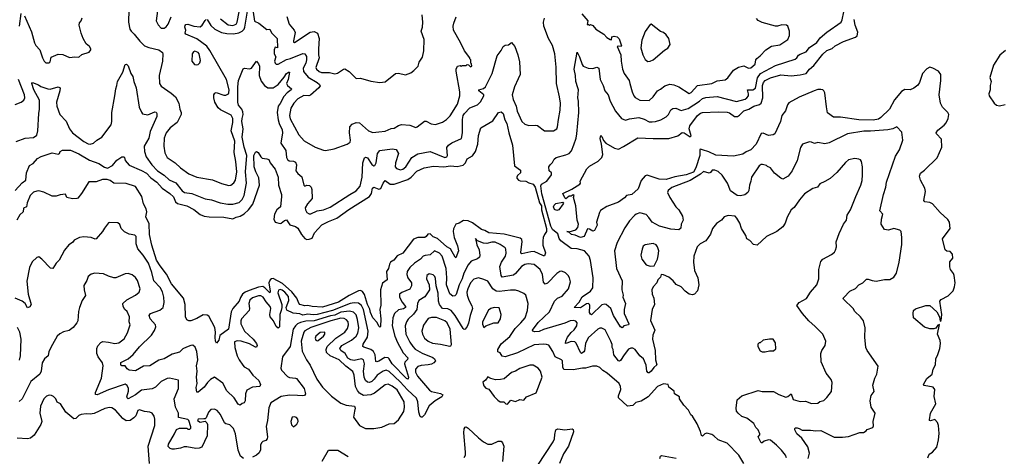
# Model space of a CAD drawing. Extents: x 1493970 to 1595317, y 729910 to 844791.
# Tile 188 of 256: x 1534990 to 1544570, y 806525 to 810778. Entities that reach past the tile are written whole.
import ezdxf

# ---------------------------------------------------------------- set-up
doc = ezdxf.new("R2010")
doc.units = 0

msp = doc.modelspace()

# ---------------------------------------------------------------- linework, layer by layer
at = {"layer": '0CON10XD'}
for points in [[(1534988.1, 810715), (1535005, 810837.5)], [(1535035.5, 810815.5), (1535105, 810660), (1535132.6, 810552.6), (1535147.5, 810525), (1535184.4, 810485), (1535213.1, 810405), (1535227.5, 810375), (1535245, 810356), (1535275, 810356.2), (1535285, 810367.5), (1535296.8, 810413.2), (1535365, 810442.5), (1535408.3, 810438.3), (1535475, 810410), (1535525, 810416.7), (1535565, 810412.5), (1535595, 810437.5), (1535665, 810462.5), (1535682.5, 810485), (1535682.5, 810495), (1535667.5, 810515), (1535635, 810542.5), (1535608.8, 810595), (1535588, 810645), (1535570, 810725), (1535572.3, 810747.7), (1535586.7, 810765), (1535598.8, 810795)], [(1536053, 810873), (1536046.9, 810755), (1536062.5, 810685), (1536074.6, 810664.6), (1536105, 810636.2), (1536157.6, 810567.6), (1536205, 810523.1), (1536245.4, 810505.4), (1536345, 810484.5), (1536379.1, 810459.1), (1536383.6, 810443.6), (1536380, 810375), (1536346.7, 810235), (1536348.6, 810155), (1536365, 810129.2), (1536465, 810061.9), (1536504.6, 810024.6), (1536537.1, 809965), (1536547.5, 809905), (1536560.8, 809875), (1536560, 809855), (1536522.7, 809775), (1536454.3, 809725.7), (1536415.3, 809674.7), (1536394.5, 809624.5), (1536392.5, 809545), (1536401.1, 809481.1), (1536426.1, 809436.1), (1536501.4, 809385), (1536555, 809333.1), (1536635, 809276.9), (1536715, 809243.5), (1536865, 809216.7), (1536955, 809181.1), (1537023.7, 809163.7), (1537045, 809167.1), (1537075, 809190), (1537090.4, 809215), (1537101.3, 809295), (1537093.3, 809395), (1537077.5, 809485), (1537084.3, 809595), (1537048.5, 809695), (1537063.2, 809775), (1537063.8, 809815), (1537047.2, 809847.2), (1536945, 809898.2), (1536920.3, 809920.3), (1536890, 809975), (1536880, 810015), (1536880, 810045), (1536888.3, 810061.7), (1536903, 810067), (1536975, 810042), (1536995, 810042.3), (1537020, 810055), (1537025.9, 810065), (1537026.7, 810095), (1537001.1, 810195), (1536838.6, 810478.6), (1536809.3, 810519.3), (1536715, 810591.8), (1536605.6, 810635), (1536599.5, 810645), (1536606.7, 810675), (1536595.6, 810705), (1536598.9, 810721.1), (1536605, 810730), (1536625, 810733.1), (1536682.9, 810712.9), (1536745, 810708.2), (1536765, 810724.4), (1536795, 810768.9), (1536805, 810777.8)], [(1536330.6, 810865), (1536318.8, 810765), (1536335.9, 810725.9), (1536365, 810696.2), (1536395, 810694.2), (1536415, 810708), (1536435, 810733.8), (1536463.8, 810805)], [(1536815, 810777.8), (1536851, 810721), (1536887.1, 810685), (1536954.3, 810654.3), (1537005, 810642.7), (1537070.8, 810639.2), (1537120.6, 810649.4), (1537155, 810665.3), (1537174.2, 810685), (1537181.7, 810705), (1537205, 810862)], [(1536943.5, 810785), (1537016.9, 810726.9), (1537065, 810719.7), (1537096.2, 810735), (1537105.8, 810755), (1537125.2, 810855)], [(1537260.6, 810850.6), (1537275, 810764.2), (1537316.7, 810745), (1537393, 810683), (1537425, 810683.8), (1537439.5, 810649.5), (1537495, 810594), (1537498.8, 810505), (1537475, 810510), (1537465.9, 810484.1), (1537467.5, 810445), (1537482.8, 810415), (1537470.7, 810375), (1537475, 810354.2), (1537486.7, 810345), (1537505, 810343.8), (1537585, 810388.4), (1537625, 810398.1), (1537745, 810447.3), (1537764.5, 810444.5), (1537779.4, 810419.4), (1537781.1, 810385), (1537773.6, 810355), (1537749, 810305), (1537752.8, 810272.8), (1537798.1, 810218.1), (1537884.4, 810165), (1537908.1, 810145), (1537913.1, 810133.1), (1537901.5, 810115), (1537818.6, 810041.4), (1537803.1, 810036.9), (1537755, 810040.4), (1537695, 810006.1), (1537656.1, 809963.9), (1537629.4, 809915), (1537615.9, 809845), (1537621.7, 809811.7), (1537705.3, 809655.3), (1537758.8, 809598.8), (1537865, 809535.5), (1537945, 809506.9), (1537965.6, 809504.4), (1538051.3, 809518.7), (1538175, 809566.7), (1538203.9, 809586.1), (1538208.6, 809605), (1538197.5, 809675), (1538202.5, 809735), (1538225, 809760), (1538265, 809777.1), (1538295, 809771.4), (1538385, 809696.2), (1538425, 809678.8), (1538483.8, 809683.8), (1538545, 809692.5), (1538605, 809717.5), (1538635, 809720.6), (1538675, 809748.6), (1538705, 809758.1), (1538785, 809750.8), (1538845, 809728.8), (1538857.3, 809732.7), (1538929.3, 809790.7), (1538945, 809788.8), (1538995, 809762.5), (1539035, 809755.6), (1539105, 809778.1), (1539143.7, 809806.3), (1539177.4, 809842.6), (1539250.4, 809955), (1539272.2, 810035), (1539271.9, 810075), (1539237.5, 810275), (1539237.5, 810295), (1539250, 810325), (1539275, 810330), (1539285, 810322.5), (1539295, 810330), (1539335, 810330), (1539345, 810340), (1539358.3, 810338.3), (1539375, 810320), (1539390, 810325), (1539387, 810347), (1539380, 810355), (1539380, 810385), (1539370, 810395), (1539370, 810405), (1539317.5, 810475), (1539280, 810555), (1539210.9, 810675), (1539207.9, 810715), (1539212.7, 810745), (1539238.1, 810805)], [(1538495, 810166.7), (1538545, 810172.5), (1538645, 810253.3), (1538675, 810256.2), (1538745, 810240), (1538795, 810260), (1538825, 810283.3), (1538866.2, 810325), (1538876.2, 810365), (1538908.7, 810411.3), (1538922.9, 810475), (1538924, 810585), (1538896.2, 810665), (1538908, 810705), (1538911.2, 810755), (1538906, 810825)], [(1540461.2, 810835), (1540516.7, 810765), (1540511.7, 810731.7), (1540525, 810730), (1540535, 810720), (1540545, 810730), (1540565, 810720), (1540596, 810686), (1540672.5, 810635), (1540702.7, 810602.7), (1540735, 810584.2), (1540748.8, 810581.2), (1540750.6, 810609.4), (1540775, 810618.6), (1540805, 810611.2), (1540821.8, 810591.8), (1540846.9, 810523.1), (1540843.3, 810516.7), (1540815, 810520.8), (1540804.2, 810515), (1540837.9, 810435), (1540841.1, 810375), (1540856.4, 810296.4), (1540873.1, 810255), (1540920.5, 810185), (1540927.5, 810155), (1540947.8, 810075), (1540964.3, 810035), (1540979.3, 810019.3), (1541025, 809994.4), (1541115, 809988.9), (1541154.4, 810025), (1541196.2, 810083.8), (1541225, 810099.4), (1541265.7, 810134.3), (1541315, 810149.5), (1541355, 810143.1), (1541403, 810123), (1541505, 810059.4), (1541525, 810068.6), (1541585, 810136.2), (1541725, 810156.2), (1541775, 810182.9), (1541855, 810192.9), (1541879.4, 810210.6), (1541935, 810285.8), (1541983.3, 810315), (1542035, 810327.5), (1542080, 810305), (1542105, 810308), (1542147.1, 810345), (1542153.3, 810385), (1542161.9, 810398.1), (1542195.7, 810425), (1542248.8, 810485), (1542305, 810519.2), (1542385, 810532.5), (1542465, 810584), (1542480, 810625), (1542480, 810665), (1542463.3, 810713.3), (1542450, 810725), (1542405, 810727.1), (1542365, 810714.2), (1542345, 810714.2), (1542215, 810750.6), (1542175, 810768.6), (1542158.6, 810788.6)], [(1542585, 810442.3), (1542642.2, 810465), (1542675, 810507.1), (1542745, 810555.6), (1542780.1, 810599.9), (1542845, 810657.1), (1542982.5, 810755), (1542994.2, 810775), (1543008.2, 810855)], [(1537503.3, 809935), (1537496.1, 809875), (1537503.6, 809803.6), (1537513.9, 809765), (1537542.3, 809705), (1537548.5, 809675), (1537530.5, 809575), (1537580, 809505), (1537584.3, 809435), (1537595.5, 809415.5), (1537612.7, 809402.7), (1537655, 809401.1), (1537675, 809390), (1537681.9, 809365), (1537676, 809305), (1537695, 809280), (1537736.4, 809246.4), (1537753.3, 809165), (1537765, 809157.5), (1537785, 809166.2), (1537811.2, 809161.2), (1537825, 809147.5), (1537832.7, 809122.7), (1537834.4, 809035), (1537791.5, 808985), (1537768.6, 808945), (1537771.4, 808925), (1537785, 808901.2), (1537805, 808887.5), (1537821.7, 808888.3), (1537885.5, 808914.5), (1537945, 808925.4), (1538009.4, 808950.6), (1538203.5, 809076.5), (1538265, 809111.5), (1538302.3, 809155), (1538321.3, 809245), (1538328.2, 809385), (1538345, 809431.2), (1538355, 809439.2), (1538375, 809432.9), (1538415, 809367.1), (1538435, 809355.7), (1538445, 809358.6), (1538457.3, 809382.7), (1538471.2, 809475), (1538495, 809503.3), (1538615, 809520), (1538654.4, 809514.4), (1538675.5, 809475), (1538646.9, 809385), (1538643.5, 809345), (1538657.1, 809327.1), (1538695, 809315.4), (1538717.3, 809322.7), (1538745.6, 809344.4), (1538806.1, 809435), (1538865, 809470.7), (1538982.6, 809492.6), (1539125, 809434.1), (1539145, 809442.7), (1539152.7, 809455), (1539147.9, 809492.1), (1539147.2, 809532.8), (1539163.7, 809556.3), (1539195, 809578.6), (1539288.3, 809621.7), (1539297.7, 809675), (1539298.8, 809805), (1539306.1, 809843.9), (1539318.2, 809865), (1539370.1, 809919.9), (1539445, 809949.1), (1539475, 809977.5), (1539505.4, 810035), (1539504.6, 810045), (1539457.8, 810085), (1539456, 810095), (1539501.9, 810108.1), (1539523.1, 810125), (1539588.2, 810255), (1539635.5, 810424.5), (1539675, 810477.5), (1539693.3, 810515), (1539715, 810528.8), (1539745, 810533.8), (1539775, 810556.7), (1539808, 810515), (1539837.5, 810435), (1539854.1, 810365.9), (1539860, 810245), (1539839.1, 810200.9), (1539803.1, 810125), (1539782.2, 810045), (1539790.5, 810000.5), (1539820.5, 809935), (1539829.5, 809885), (1539875, 809784.4), (1539905, 809759.6), (1539945, 809745.4), (1540005, 809750.5), (1540026.6, 809746.6), (1540095, 809694.4), (1540184.3, 809695.7), (1540215.4, 809714.6), (1540224.3, 809735), (1540231.4, 809805), (1540250, 809895), (1540251.5, 809965), (1540243.5, 810025), (1540213.1, 810155), (1540210, 810315), (1540197.5, 810445), (1540174.6, 810524.6), (1540134.6, 810594.6), (1540090.8, 810715), (1540085.8, 810755), (1540097.3, 810792.7)], [(1537589.1, 810809.1), (1537612.1, 810735), (1537661.1, 810675), (1537671.7, 810651.7), (1537652.7, 810572.7), (1537655, 810560), (1537665, 810556.2), (1537816.7, 810656.7), (1537855, 810664), (1537886.8, 810645), (1537904.6, 810595), (1537896, 810495), (1537896.3, 810435), (1537903.2, 810405), (1537871.3, 810311.3), (1537876.2, 810295), (1537902.4, 810272.4), (1537925, 810264.8), (1538003.1, 810263.1), (1538055, 810249.7), (1538081.7, 810258.2), (1538140, 810295), (1538155, 810297.5), (1538195, 810272), (1538265, 810204.3), (1538307.3, 810207.3), (1538405, 810180), (1538495, 810166.7)], [(1541635, 809508.8), (1541614, 809516), (1541607, 809513), (1541607.5, 809455), (1541570.4, 809335), (1541545, 809292.1), (1541474.3, 809265), (1541363.4, 809246.6), (1541279.5, 809220.5), (1541213.5, 809223.5), (1541095, 809264.5), (1541075, 809256.5), (1541037.5, 809212.5), (1541008.9, 809131.1), (1540946.4, 809073.6), (1540893.7, 809066.3), (1540875, 809042.7), (1540815, 808998.9), (1540702, 808958), (1540642.4, 808917.6), (1540630.3, 808899.7), (1540601.2, 808805), (1540607.5, 808775), (1540582.5, 808725), (1540565, 808717.5), (1540535, 808737.5), (1540515, 808740), (1540483.9, 808666.1), (1540446.1, 808656.1), (1540395, 808678), (1540357.5, 808685), (1540330, 808710), (1540313.3, 808715), (1540335, 808710), (1540399.6, 808730.4), (1540421.1, 808755), (1540425.6, 808785), (1540413.5, 808825), (1540400.5, 808965), (1540377.5, 809045), (1540385, 809070), (1540375, 809072.5), (1540355, 809060), (1540335, 809060), (1540305, 809034), (1540293.6, 809043.6), (1540276.2, 809085), (1540363.3, 809126.7), (1540440, 809175), (1540446, 809185), (1540443.8, 809205), (1540508, 809325), (1540535, 809350), (1540619.1, 809400.9), (1540654.3, 809435), (1540662.5, 809465), (1540652, 809565), (1540639.5, 809619.5), (1540645, 809650), (1540655, 809640), (1540670.6, 809600.6), (1540694.3, 809574.3), (1540777.4, 809527.4), (1540815, 809518.1), (1540865, 809541.4), (1541005, 809627.1), (1541155, 809618.9), (1541305, 809620), (1541395, 809646.2), (1541435, 809678.8), (1541455, 809675.7), (1541515, 809637.5), (1541522.5, 809647.5), (1541505.6, 809715), (1541511.4, 809745), (1541585, 809845.6), (1541615, 809866.9), (1541635, 809872.9), (1541785, 809881.5), (1541875, 809876.4), (1541895, 809870), (1541943.8, 809833.8), (1541975, 809834.7), (1541995, 809847.3), (1542035, 809889.4), (1542085, 809907.7), (1542134.8, 809935.2), (1542187.4, 809952.6), (1542203.8, 809965), (1542221.2, 810015), (1542216.1, 810135), (1542226.5, 810165), (1542243.2, 810185), (1542295, 810211.6), (1542395, 810241.9), (1542495, 810230), (1542585, 810238.9), (1542642, 810255), (1542674, 810296), (1542717.2, 810332.8), (1542805, 810440.9), (1542845, 810476.8), (1542895, 810497.8), (1542925, 810523.5), (1543005, 810565.4), (1543122.4, 810607.6), (1543138.7, 810621.3), (1543144.7, 810655), (1543119.5, 810725), (1543109.3, 810779.3)], [(1541101.2, 810371.2), (1541125, 810372.9), (1541155, 810385.7), (1541265, 810480.8), (1541295, 810498.8), (1541317.5, 810535), (1541306, 810595), (1541279.7, 810629.7), (1541255, 810651.2), (1541225, 810663.3), (1541135, 810732.5), (1541125, 810730), (1541075, 810663.3), (1541043, 810577), (1541034.4, 810505), (1541051.9, 810435), (1541075, 810390), (1541101.2, 810371.2)], [(1536715, 810337.5), (1536725, 810342.5), (1536743.6, 810356.4), (1536749.5, 810380.5), (1536736.9, 810445), (1536725, 810459.2), (1536695, 810470), (1536682.5, 810465), (1536666.7, 810445), (1536663.3, 810375), (1536691.7, 810341.7), (1536715, 810337.5)], [(1542660.5, 806505), (1542673.5, 806555), (1542658, 806618), (1542601.5, 806701.5), (1542551.4, 806745), (1542531.8, 806781.8), (1542531.1, 806795), (1542538.2, 806801.8), (1542555, 806802.9), (1542574.2, 806795), (1542605, 806778.9), (1542685, 806780.5), (1542735, 806771.9), (1542785, 806775.8), (1542915, 806712.5), (1542995, 806711.2), (1543053, 806717), (1543165, 806756.7), (1543201.7, 806758.3), (1543226.4, 806773.6), (1543235, 806787.5), (1543290, 806805), (1543297, 806823), (1543293.3, 806865), (1543313.3, 806945), (1543273.3, 807005), (1543266.7, 807065), (1543274.1, 807115.9), (1543303.3, 807155), (1543291.7, 807218.3), (1543310, 807285), (1543330, 807325), (1543343, 807403), (1543236.4, 807556.4), (1543222.5, 807585), (1543213.3, 807685), (1543216.2, 807775), (1543200, 807845), (1543170, 807885), (1543116.7, 807935), (1543100, 807965), (1543006.2, 808055), (1543003.3, 808065), (1543008.8, 808071.2), (1543068.8, 808135), (1543121.7, 808158.3), (1543154.4, 808195.6), (1543193.3, 808215), (1543230.5, 808249.5), (1543245, 808251.2), (1543285, 808236.2), (1543325, 808230), (1543403.9, 808246.1), (1543455, 808246.7), (1543495, 808270), (1543521.7, 808308.3), (1543548, 808415), (1543571.7, 808588.3), (1543574.2, 808655), (1543566.2, 808715), (1543555, 808726.7), (1543495, 808742.5), (1543445, 808727.5), (1543403.6, 808733.6), (1543373.3, 808785), (1543374.1, 808835.9), (1543390, 808885), (1543360, 808915), (1543394.4, 809075), (1543416.7, 809145), (1543423.5, 809195), (1543513, 809447), (1543550.7, 809509.3), (1543584, 809605), (1543573.6, 809683.6), (1543525, 809732.5), (1543485, 809713.8), (1543435.7, 809704.3), (1543268.6, 809691.4), (1543205, 809693.1), (1543045, 809665.6), (1542865, 809578.1), (1542825, 809568), (1542755, 809580), (1542725, 809571.2), (1542695, 809586.2), (1542675, 809588.8), (1542606.1, 809563.9), (1542586.8, 809533.2), (1542554.3, 809405), (1542507.1, 809305), (1542466.8, 809253.2), (1542415, 809223.8), (1542395, 809233.3), (1542335, 809284), (1542295, 809333.8), (1542266.4, 809346.4), (1542255, 809356.7), (1542217.3, 809367.3), (1542205, 809367.1), (1542186, 809355), (1542110, 809245), (1542105.6, 809205), (1542090, 809165), (1542084.2, 809115), (1542075, 809093.3), (1542045, 809071.2), (1542005, 809060.8), (1541971.2, 809065), (1541905, 809109.2), (1541877.3, 809185), (1541824.6, 809264.6), (1541785, 809299.4), (1541755, 809313.5), (1541729.3, 809310.7), (1541711.8, 809288.2), (1541698.5, 809281.5), (1541645, 809297.7), (1541615, 809272.5), (1541515, 809212.9), (1541335, 809142.1), (1541300.6, 809115), (1541294.4, 809094.4), (1541314.6, 809044.6), (1541374.6, 808954.6), (1541404.2, 808925), (1541440, 808865), (1541444, 808825), (1541425, 808787.5), (1541422.3, 808747.7), (1541405, 808731.2), (1541325, 808737.1), (1541215.5, 808765.5), (1541145, 808804.5), (1541112.6, 808852.6), (1541085, 808878.9), (1541025, 808897.1), (1540989.2, 808885), (1540970.6, 808869.4), (1540922.1, 808817.9), (1540879.4, 808750.6), (1540803.4, 808606.6), (1540778.5, 808525), (1540798.5, 808355), (1540850.6, 808235), (1540848.6, 808145), (1540860.8, 808095), (1540859.4, 808075), (1540883.3, 808015), (1540871.8, 807955), (1540870.9, 807915), (1540917.1, 807815), (1540912.5, 807805), (1540867.5, 807795), (1540852, 807778), (1540835, 807787.1), (1540767.3, 807895), (1540741.8, 807965), (1540695, 808004.3), (1540682.7, 808007.3), (1540655, 807999.2), (1540555, 807904), (1540545, 807908), (1540534.6, 807925), (1540537.8, 807995), (1540535.6, 808005), (1540525, 808012.5), (1540505, 808008.6), (1540445, 807970.7), (1540384.2, 807974.2), (1540433.6, 808026.4), (1540461.9, 808078.1), (1540545, 808134.7), (1540565.8, 808165), (1540571.1, 808265), (1540545, 808433.3), (1540529.6, 808475), (1540485.7, 808525), (1540415, 808546.2), (1540355, 808548.9), (1540255, 808622.9), (1540240, 808645), (1540225, 808691.5), (1540175, 808732.9), (1540158.2, 808768.2), (1540071.9, 809081.9), (1540060.9, 809159.1), (1540065.6, 809174.4), (1540120, 809205), (1540165.6, 809265), (1540165, 809286.7), (1540143.3, 809305), (1540140, 809345), (1540150, 809365), (1540174.4, 809385.6), (1540189.7, 809420.3), (1540210, 809435), (1540305, 809460), (1540335, 809475.6), (1540358.3, 809501.7), (1540382, 809558), (1540405.4, 809624.6), (1540412.5, 809665), (1540429.5, 809875), (1540428.1, 809985), (1540419.2, 810015), (1540425.6, 810095), (1540420, 810115), (1540402.1, 810175), (1540398.8, 810235), (1540384.7, 810295), (1540415, 810460), (1540438.2, 810415), (1540461.4, 810341.4), (1540474, 810325), (1540520, 810305), (1540565, 810302), (1540605, 810316), (1540624.3, 810304.3), (1540639.4, 810195), (1540668.1, 810135), (1540683.3, 810085), (1540714.5, 810045), (1540734, 809984), (1540786.2, 809886.2), (1540846.2, 809816.2), (1540885, 809798.9), (1540925, 809811.8), (1541015, 809825.4), (1541065, 809809.6), (1541115, 809783.8), (1541145, 809781.5), (1541175, 809784.6), (1541226.9, 809803.1), (1541279.4, 809830.6), (1541303.6, 809855), (1541325, 809899.2), (1541345, 809911.4), (1541375, 809915.5), (1541425, 809893.8), (1541495, 809914), (1541605, 809983.2), (1541635, 810008.4), (1541665, 810020.7), (1541775, 810030.3), (1541965, 809980.4), (1542047.5, 810005), (1542065.6, 810015), (1542080, 810035), (1542081.4, 810055), (1542071.9, 810095), (1542125, 810094.7), (1542148.5, 810111.5), (1542168.3, 810211.7), (1542196.8, 810253.2), (1542345, 810332.9), (1542536, 810394), (1542551.4, 810405), (1542568.3, 810431.7), (1542585, 810442.3)], [(1544581.2, 810478.8), (1544527.6, 810432.4), (1544464.4, 810335), (1544428, 810215), (1544444, 810175), (1544432, 810135), (1544432.5, 810095), (1544420.6, 810055), (1544423.3, 810035), (1544473, 809963), (1544494.5, 809944.5), (1544525, 809940), (1544579.4, 809950.6)], [(1534955, 809590), (1535044.1, 809624.1), (1535125, 809630), (1535156.4, 809653.6), (1535166.9, 809695), (1535174.7, 809865), (1535184, 809905), (1535181.8, 809968.2), (1535182.2, 809995), (1535126.4, 810095), (1535109.2, 810155), (1535114.1, 810165.9), (1535173.1, 810143.1), (1535195.7, 810125.7), (1535263.4, 810103.4), (1535285, 810100.6), (1535365, 810122), (1535382.5, 810115), (1535381.9, 810085), (1535346.8, 809975), (1535352, 809935), (1535381.5, 809855), (1535440.7, 809790.7), (1535475.6, 809715), (1535502.9, 809675), (1535615, 809591.2), (1535655, 809568.9), (1535675, 809565.7), (1535706.7, 809575), (1535740, 809605), (1535790, 809635), (1535881.2, 809755), (1535886.9, 809785), (1535885.6, 809875), (1535914.4, 810035), (1535924.2, 810105), (1535936.2, 810135), (1535942.5, 810175), (1535994.3, 810265.7), (1536015, 810342.5), (1536027.5, 810345), (1536045, 810326.7), (1536072, 810255), (1536090, 810225), (1536100, 810175), (1536123.4, 810113.4), (1536153.1, 809925), (1536175.6, 809875.6), (1536185, 809862), (1536235, 809851.1), (1536305, 809881.1), (1536316.9, 809876.9), (1536323.3, 809865), (1536324.4, 809835), (1536260.9, 809689.1), (1536246.1, 809625), (1536202.5, 809545), (1536202.9, 809495), (1536221.5, 809441.5), (1536274.5, 809364.5), (1536329.2, 809305), (1536396.2, 809263.8), (1536445, 809218), (1536507.7, 809187.7), (1536570.7, 809110.7), (1536595, 809095.4), (1536665, 809083.8), (1536793.4, 809033.4), (1536855, 809023.9), (1536941.2, 808995), (1537015, 808979.3), (1537065, 808980), (1537125, 808996.4), (1537153.1, 809025), (1537172.8, 809065), (1537198, 809185), (1537187.8, 809295), (1537201.5, 809455), (1537173.6, 809535), (1537153.8, 809635), (1537162.7, 809715), (1537152.7, 809785), (1537155.8, 809814.2), (1537163.3, 809855), (1537160.6, 809880.6), (1537151.6, 809905), (1537120, 809945), (1537113.5, 809975), (1537112.1, 810125), (1537119.4, 810185), (1537165, 810299.1), (1537176.3, 810306.3), (1537225, 810299.5), (1537245, 810306.7), (1537295, 810372.5), (1537315, 810347.1), (1537322.9, 810325), (1537320.5, 810235), (1537338.3, 810178.3), (1537370.8, 810135), (1537405, 810114.3), (1537455, 810112.9), (1537505, 810145.6), (1537563.5, 810216.5), (1537587.1, 810255), (1537605, 810266.2), (1537615.6, 810265.6), (1537603.7, 810195), (1537586.2, 810155), (1537595, 810136.7), (1537636, 810105), (1537632.2, 810095), (1537591.8, 810065), (1537561, 810029), (1537525, 809960), (1537503.3, 809935)], [(1543825, 806510), (1543838.8, 806545), (1543872.5, 806565), (1543915, 806613.3), (1543931.2, 806685), (1543936.4, 806746.4), (1543930, 806825), (1543920, 806855), (1543895, 806883.8), (1543851.2, 806871.2), (1543843, 806873), (1543841.4, 806881.4), (1543851.8, 806945), (1543902.9, 807035), (1543887.9, 807107.9), (1543894.2, 807175), (1543877.8, 807197.8), (1543790, 807215), (1543783.8, 807225), (1543815, 807282.5), (1543868.1, 807325), (1543877.5, 807375), (1543901.4, 807415), (1543905.6, 807475), (1543924.6, 807515.4), (1543943.5, 807576.5), (1543949.3, 807625), (1543945, 807653.8), (1543920.4, 807715), (1543938.3, 807808.3), (1543925, 807802), (1543905.4, 807774.6), (1543885, 807765.7), (1543847.3, 807767.3), (1543795, 807784), (1543687.5, 807875), (1543682.5, 807915), (1543687.5, 807945), (1543705, 807960), (1543807, 807993), (1543845, 807993.3), (1543915, 807933.8), (1543939.6, 807885), (1543945, 807840), (1543955, 807847.5), (1543962, 807905), (1543944.2, 808035.8), (1543955, 808050.8), (1544025, 808086.7), (1544071.7, 808138.3), (1544086.7, 808175), (1544091.2, 808215), (1544083.3, 808285), (1544076.7, 808305), (1544048, 808345), (1544041.7, 808371.7), (1544041.7, 808418.3), (1544070.8, 808455), (1544067.1, 808495), (1544045, 808519.2), (1544011.7, 808521.7), (1543994.2, 808535), (1543968.3, 808641.7), (1544042, 808745), (1544038, 808805), (1544021.2, 808831.2), (1543945, 808900), (1543871.2, 808985), (1543847, 808997), (1543797.5, 809005), (1543788, 809015), (1543803.8, 809105), (1543795.9, 809135.9), (1543754.5, 809214.5), (1543745.6, 809255), (1543756.2, 809283.8), (1543795, 809311.4), (1543916.3, 809433.7), (1543964.1, 809535), (1543958.8, 809615), (1543910, 809665), (1543907.5, 809675), (1543925, 809703.1), (1543985, 809748.8), (1544005, 809772.5), (1544025, 809816), (1544030, 809855), (1544019.6, 809875), (1543970.2, 809925), (1543949.5, 809965), (1543937.8, 810045), (1543953.5, 810185), (1543952.4, 810245), (1543929.7, 810275), (1543875, 810305.6), (1543845, 810313.7), (1543815, 810298.4), (1543775, 810253.9), (1543745.7, 810165), (1543728.7, 810141.3), (1543689.8, 810110.2), (1543655, 810094.3), (1543603.9, 810096.1), (1543570.5, 810079.5), (1543502.4, 809997.6), (1543452.9, 809905), (1543370.4, 809825), (1543345, 809809.3), (1543295, 809797.9), (1543155, 809801.1), (1542975, 809829.5), (1542907.7, 809827.7), (1542851.5, 809871.5), (1542840.6, 809929.4), (1542824, 810064), (1542815.3, 810085.3), (1542804, 810095), (1542785, 810098.4), (1542755, 810096.2), (1542721.4, 810085), (1542575, 810023.1), (1542475, 809968.9), (1542461.2, 809948.8), (1542440.7, 809889.3), (1542405.8, 809845), (1542392.9, 809785), (1542338.8, 809665), (1542320, 809655), (1542275, 809650), (1542225, 809672), (1542205, 809668.8), (1542156.7, 809565), (1542105, 809509.6), (1542058.5, 809491.5), (1542025, 809468.6), (1541935, 809448), (1541765, 809458.5), (1541695, 809492), (1541635, 809508.8)], [(1534945, 809951.4), (1535005, 809975.8), (1535030, 809995), (1535038.9, 810015), (1535037.7, 810045), (1534979.5, 810195)], [(1534944.5, 809115), (1535012.9, 809187.1), (1535048.1, 809215), (1535056.2, 809285), (1535085, 809358), (1535122.4, 809377.6), (1535163.8, 809425), (1535200, 809445), (1535305, 809480), (1535365, 809466.7), (1535376.7, 809473.3), (1535382.5, 809495), (1535405, 809506.7), (1535485, 809505.8), (1535565, 809470), (1535668, 809408), (1535758.3, 809378.3), (1535815, 809341.4), (1535845, 809332.1), (1535893.4, 809356.6), (1535935, 809408), (1535985, 809440.8), (1536002.3, 809442.3), (1536009.2, 809435), (1536014.7, 809404.7), (1536055, 809361.1), (1536175, 809310.3), (1536223.5, 809283.5), (1536266.1, 809236.1), (1536325, 809196.5), (1536375, 809137.2), (1536451.5, 809085), (1536485, 809051.4), (1536505.4, 809005), (1536525, 808988.4), (1536615, 808964.6), (1536685, 808928.2), (1536745, 808881.8), (1536785, 808864.5), (1536835, 808857.8), (1536974.6, 808855.4), (1537065, 808839.5), (1537096.2, 808855), (1537135, 808864.5), (1537173.6, 808886.4), (1537215.2, 808924.8), (1537259.1, 808980.9), (1537321.8, 809165), (1537317.2, 809237.2), (1537286.9, 809295), (1537270.4, 809345), (1537269.4, 809455), (1537282.9, 809487.1), (1537295, 809493.3), (1537310, 809485), (1537335, 809442.5), (1537348, 809428), (1537395, 809423.8), (1537413.3, 809415), (1537426.2, 809385), (1537475, 809322.5), (1537505.3, 809245.3), (1537507.8, 809165), (1537536.9, 809075), (1537537.5, 809055), (1537527.3, 808955), (1537490.8, 808925), (1537467.7, 808885), (1537462.2, 808835), (1537475.7, 808805.7), (1537525, 808793.3), (1537535, 808795.6), (1537565, 808822.1), (1537587.3, 808827.3), (1537619.3, 808779.3), (1537674, 808764), (1537697.3, 808747.3), (1537732.3, 808685), (1537765, 808645.8), (1537785, 808637.1), (1537805, 808640), (1537835, 808649.2), (1537859.3, 808700.7), (1537931, 808779), (1537995, 808813.5), (1538076.6, 808843.4), (1538192.5, 808927.5), (1538394.2, 809055.8), (1538413.9, 809085), (1538424.2, 809135.7), (1538435, 809147.8), (1538485, 809126.5), (1538505, 809131.9), (1538526.5, 809185), (1538545, 809210), (1538595, 809176.7), (1538633.3, 809175), (1538765, 809221.8), (1538798.5, 809245), (1538855, 809301.4), (1538925.5, 809334.5), (1539015, 809349.6), (1539115.2, 809344.8), (1539182.9, 809352.9), (1539245, 809349.3), (1539305, 809361.9), (1539326.4, 809383.6), (1539345, 809422.2), (1539395, 809453.1), (1539424.8, 809495.2), (1539446.1, 809565), (1539455, 809650), (1539477.3, 809722.7), (1539595, 809794), (1539648.8, 809875), (1539675, 809879.1), (1539692.7, 809865), (1539711.6, 809801.6), (1539731.1, 809765), (1539748.7, 809675), (1539783.9, 809555), (1539802.9, 809355), (1539861.7, 809311.7), (1539862.5, 809285), (1539835, 809260), (1539826, 809245), (1539828, 809235), (1539844, 809215), (1539858, 809208), (1539915, 809204.6), (1539945, 809187.5), (1539985, 809176.5), (1540006.2, 809146.2), (1540048, 808995), (1540065.8, 808965), (1540067.3, 808925), (1540115.3, 808745), (1540115, 808716.2), (1540095.4, 808685), (1540082.7, 808655), (1540078.9, 808625), (1540081.5, 808581.5), (1540104.6, 808505.4), (1540095, 808478.1), (1540085, 808476.5), (1539995, 808518.6), (1539962.3, 808517.7), (1539875, 808498.1), (1539865, 808503.8), (1539864.5, 808514.5), (1539880.4, 808615), (1539875.4, 808635.4), (1539860, 808650), (1539705, 808687.9), (1539553.1, 808703.1), (1539514.7, 808725), (1539484.3, 808734.3), (1539395, 808800.5), (1539355, 808818.7), (1539307.9, 808822.1), (1539265, 808795.6), (1539235, 808786.9), (1539210.5, 808739.5), (1539207.9, 808715), (1539218.2, 808655), (1539250.7, 808575), (1539260.6, 808525), (1539235, 808457.5), (1539227.5, 808465), (1539180.6, 808545), (1539145, 808566.7), (1539055, 808647.6), (1539012.2, 808662.2), (1538985, 808691.2), (1538960.7, 808689.3), (1538945.3, 808664.7), (1538932.8, 808657.2), (1538862.8, 808657.2), (1538820.2, 808639.8), (1538718.9, 808505), (1538663.6, 808476.4), (1538630, 808435), (1538599.1, 808415), (1538587.5, 808395), (1538579.5, 808355), (1538560, 808325), (1538564.4, 808245), (1538519.6, 808210.4), (1538500, 808145), (1538502.4, 807997.6), (1538494.4, 807955), (1538504.6, 807865.4), (1538500.8, 807789.2), (1538495, 807784.2), (1538485, 807792.5), (1538467.9, 807827.9), (1538425, 807873.8), (1538402.2, 807925), (1538397.4, 807957.4), (1538375, 808002.1), (1538345, 808100.4), (1538325, 808130), (1538305, 808139.6), (1538285, 808136.1), (1538195, 808090.2), (1538092.9, 808027.1), (1537935, 807979.1), (1537835, 807983.9), (1537795, 807992.4), (1537765, 807990), (1537717.1, 808005), (1537705, 808017.1), (1537687.8, 808065), (1537638.3, 808128.3), (1537547.2, 808207.2), (1537455, 808256.2), (1537439.2, 808255), (1537426.2, 808245), (1537413, 808215), (1537427.6, 808135), (1537425, 808117.5), (1537376.5, 808166.5), (1537355, 808179.5), (1537315, 808173.9), (1537221.3, 808141.3), (1537185, 808124.8), (1537159.2, 808105), (1537137.8, 808072.2), (1537124.2, 808035.7), (1537064.6, 807965), (1537048.5, 807931.5), (1537020.6, 807765), (1536937.9, 807702.1), (1536927.8, 807655), (1536905, 807627.5)], [(1542451.2, 806511.2), (1542442, 806535), (1542403.8, 806585), (1542354.3, 806635), (1542295, 806681.4), (1542275, 806685.6), (1542235, 806673.1), (1542215, 806656.4), (1542205, 806657.5), (1542176.9, 806715), (1542192.5, 806735), (1542192.5, 806745), (1542175, 806784), (1542154.2, 806805), (1542132.5, 806845), (1542065, 806897.1), (1542015, 806912), (1541981.2, 806945), (1541966, 806965), (1541960.8, 806995), (1541972.5, 807075), (1542015, 807114), (1542174.2, 807165.8), (1542215, 807156), (1542325, 807157.5), (1542375, 807125.8), (1542445, 807101.2), (1542465, 807107.5), (1542495, 807133.8), (1542515, 807078.8), (1542585, 807059.2), (1542635, 807060.8), (1542695, 807040.8), (1542755, 807044), (1542775, 807058.8), (1542815, 807070), (1542845, 807096.7), (1542888.8, 807155), (1542895.8, 807244.2), (1542884.1, 807274.1), (1542836.2, 807335), (1542787.1, 807445), (1542784.3, 807525), (1542794.2, 807555), (1542825.8, 807605), (1542832.5, 807645), (1542804.3, 807714.3), (1542730.3, 807790.3), (1542667.5, 807845), (1542606, 807915), (1542552, 807995), (1542575, 808022.5), (1542645, 808062.5), (1542685, 808124), (1542746.7, 808195), (1542766.9, 808255), (1542766.7, 808345), (1542785, 808423.3), (1542803.3, 808445), (1542890.3, 808489.7), (1542916.8, 808513.2), (1542927.9, 808532.1), (1542937.1, 808565), (1542935.8, 808615), (1542962.5, 808695), (1543004.2, 808785), (1543034.3, 808825), (1543042.5, 808875), (1543075.3, 808924.7), (1543124.5, 809055.5), (1543175.8, 809165), (1543187.3, 809212.7), (1543190.8, 809265), (1543192, 809345), (1543181.2, 809395), (1543171.7, 809411.7), (1543155, 809420), (1543115, 809425.8), (1543055, 809412), (1543024.5, 809385.5), (1542940.9, 809289.1), (1542875, 809232), (1542825, 809200), (1542775, 809178.8), (1542752.5, 809145), (1542706.1, 809133.9), (1542625, 809082.9), (1542576.2, 809023.8), (1542525, 808948), (1542498, 808925), (1542457.5, 808855), (1542437.1, 808795), (1542415, 808758.8), (1542357.5, 808715), (1542255, 808666.7), (1542165, 808581.2), (1542129.1, 808589.1), (1542095.5, 808625.5), (1542065, 808642), (1542055.3, 808675.3), (1542014.4, 808745), (1541995.6, 808795), (1541969.2, 808845), (1541950, 808865), (1541885, 808870), (1541845, 808858.8), (1541820, 808825), (1541768.8, 808791.2), (1541732, 808745), (1541712.4, 808687.6), (1541667, 808623), (1541610, 808595), (1541582.9, 808565), (1541548.6, 808475), (1541545.7, 808415), (1541554.3, 808335), (1541588, 808265), (1541598.8, 808195), (1541585, 808137.5), (1541555, 808103.3), (1541535, 808096.7), (1541505, 808103.3), (1541465, 808133.8), (1541425.8, 808175.8), (1541378.3, 808198.3), (1541347.5, 808235), (1541305, 808271.2), (1541255, 808293.8), (1541230, 808295), (1541225, 808270), (1541197.5, 808245), (1541190, 808215), (1541153.3, 808175), (1541141.2, 808145), (1541143.6, 808103.6), (1541158.8, 808065), (1541166.2, 808005), (1541143.6, 807956.4), (1541128.3, 807848.3), (1541171.2, 807755), (1541150, 807705), (1541147.1, 807665), (1541173.3, 807555), (1541177.8, 807465), (1541190.5, 807415), (1541160.2, 807389.8), (1541135.8, 807354.3), (1541115, 807339.5), (1541105, 807339.4), (1541093.2, 807353.2), (1541085, 807412), (1541059.6, 807475), (1541025.3, 807505.3), (1540979.4, 807565), (1540955, 807578.5), (1540935, 807578.9), (1540915, 807568.6), (1540870, 807515), (1540835, 807457.1), (1540825, 807451.9), (1540815, 807455.7), (1540770.9, 807515), (1540765.5, 807565), (1540755.5, 807585), (1540753.8, 807615), (1540742.5, 807645), (1540685.5, 807755.5), (1540655, 807773.1), (1540635, 807772.2), (1540615, 807762.2), (1540520.3, 807679.7), (1540495.9, 807625), (1540486.1, 807553.9), (1540478.6, 807541.4), (1540455, 807526), (1540445, 807536.2), (1540405, 807627.5), (1540390.2, 807640.2), (1540355, 807644.6), (1540315, 807625.7), (1540301.2, 807625), (1540302.9, 807645), (1540319.6, 807685), (1540355, 807729.5), (1540385, 807755.6), (1540411.2, 807795), (1540415.5, 807825), (1540401.8, 807841.8), (1540375, 807848.5), (1540346.2, 807845), (1540295, 807820.8), (1540085, 807758.8), (1540045, 807741.4), (1539997.9, 807737.9), (1539981.2, 807745), (1539978, 807755), (1540035, 807829.1), (1540145, 807933.3), (1540192.3, 808037.7), (1540223.6, 808066.4), (1540269.2, 808085), (1540328.6, 808155), (1540348.1, 808225), (1540339.2, 808265), (1540328, 808285), (1540300.6, 808310.6), (1540265, 808327.1), (1540245, 808325.8), (1540215, 808304.4), (1540125, 808210), (1540102.1, 808202.1), (1540085, 808221.2), (1540075.3, 808295), (1540053.6, 808345), (1539995, 808393.2), (1539938.5, 808398.5), (1539905, 808393.4), (1539870.9, 808375), (1539815.2, 808304.8), (1539795, 808288), (1539685, 808270), (1539674.7, 808284.7), (1539660.8, 808375), (1539677.9, 808415), (1539717.5, 808475), (1539724.6, 808505), (1539721.1, 808541.1), (1539713.3, 808555), (1539665, 808588.5), (1539615, 808612.1), (1539585, 808611.5), (1539535, 808598.5), (1539501.5, 808601.5), (1539443.6, 808623.6), (1539423.6, 808646.4), (1539436.7, 808585), (1539461.5, 808535), (1539468.3, 808481.7), (1539462.9, 808465), (1539442.8, 808447.2), (1539384.3, 808425), (1539355, 808390.5), (1539311.3, 808308.7), (1539294.8, 808255), (1539265.3, 808195), (1539237.7, 808102.3), (1539225, 808086.9), (1539204.4, 808084.4), (1539176, 808106), (1539143.4, 808195), (1539146.3, 808265), (1539140.2, 808355), (1539099, 808475), (1539075, 808503.8), (1539025, 808525.7), (1538985, 808486.5), (1538935, 808482.2), (1538916, 808475), (1538888.6, 808445), (1538832.5, 808407.5), (1538787.5, 808362.5), (1538760.5, 808325), (1538755.6, 808295), (1538765.5, 808265), (1538803.8, 808215), (1538803.3, 808185), (1538785, 808154.6), (1538709.4, 808119.4), (1538685.6, 808105), (1538684.4, 808075), (1538710, 808025), (1538744.6, 807985), (1538743.8, 807975), (1538725, 807962.1), (1538675, 807950.4), (1538637.7, 807915), (1538621.2, 807875), (1538614.7, 807795), (1538639.4, 807695), (1538666.5, 807635), (1538722, 807532), (1538766.7, 807485), (1538763, 807467), (1538738.7, 807441.3), (1538734.7, 807425.3), (1538771.5, 807295), (1538769.7, 807280.3), (1538765, 807276), (1538755, 807281.9), (1538614.3, 807424.3), (1538585.4, 807475.4), (1538575, 807483.8), (1538542.8, 807487.2), (1538485, 807452.3), (1538465, 807445.7), (1538455, 807448.8), (1538447.5, 807515), (1538432.9, 807545), (1538406.7, 807566.7), (1538337.2, 807587.2), (1538330, 807595), (1538332.8, 807617.2), (1538375.3, 807685), (1538379.8, 807745), (1538333.8, 807955), (1538314.5, 807994.5), (1538287.2, 808017.2), (1538245, 808020.4), (1538205, 808013.6), (1538035, 807946.6), (1537885, 807907.9), (1537845, 807902.4), (1537795, 807909.1), (1537745, 807901.3), (1537715, 807912.5), (1537650, 807920), (1537590, 807950), (1537583.1, 807975), (1537608, 808042), (1537605, 808082.9), (1537570.2, 808125), (1537545, 808144.8), (1537525, 808151.2), (1537508.3, 808141.8), (1537502.1, 808117.9), (1537540.7, 808005), (1537541.5, 807975), (1537533.3, 807945), (1537520.9, 807905), (1537517.9, 807785), (1537505, 807771.9), (1537485, 807788.1), (1537458.4, 807845), (1537428.4, 807885), (1537424.8, 807905.2), (1537431.9, 807965), (1537426.4, 807985), (1537388.2, 808028.2), (1537359.2, 808075), (1537335, 808089.7), (1537315, 808089.5), (1537255, 808069.4), (1537228.2, 808045), (1537219.7, 808015), (1537226.2, 807965), (1537223.1, 807945), (1537149.1, 807865), (1537140, 807845), (1537140, 807815), (1537178.7, 807745), (1537262.2, 807665), (1537293.5, 807625), (1537300.9, 807605), (1537295, 807587.5), (1537285, 807586.9), (1537225, 807620.7), (1537145, 807645.7), (1537105, 807650.4), (1537080.4, 807639.6), (1537081.8, 807585), (1537105, 807502.9), (1537123.9, 807463.9), (1537161.7, 807411.7), (1537175.3, 807395.3), (1537217.1, 807375), (1537257.5, 807315), (1537315.8, 807265), (1537333.8, 807225), (1537325.8, 807204.2), (1537255, 807198.1), (1537199.2, 807170.8), (1537187.3, 807135), (1537182.5, 807065), (1537172.5, 807045), (1537155, 807040), (1537135, 807023.8), (1537115, 807034), (1537075.6, 807095), (1537005, 807161.4), (1536965, 807238.9), (1536885.5, 807295.5), (1536845, 807273.3), (1536816.5, 807245), (1536785, 807199.4), (1536725, 807148.8), (1536715, 807150), (1536708.1, 807195), (1536715.6, 807235), (1536710, 807295), (1536716.9, 807355), (1536708.7, 807405), (1536721.6, 807465), (1536714.5, 807545), (1536697.6, 807587.6), (1536675, 807607.5), (1536655, 807605.7), (1536612.5, 807587.5)], [(1536905, 807627.5), (1536895.8, 807645.8), (1536891.2, 807685), (1536895.5, 807735), (1536888.2, 807778.2), (1536830.3, 807890.3), (1536815, 807900), (1536775, 807902), (1536715, 807866), (1536655, 807846), (1536635, 807846.2), (1536617.5, 807855), (1536602.3, 807882.3), (1536600.9, 808005), (1536583.3, 808065), (1536467.9, 808205), (1536417.6, 808297.6), (1536355, 808379.1), (1536322.4, 808435), (1536275, 808580), (1536254.2, 808685), (1536248.5, 808788.5), (1536216.8, 808856.8), (1536226.7, 808905), (1536219.7, 808935), (1536193.1, 808985), (1536176.8, 809055), (1536115, 809153.4), (1536025, 809183.3), (1535905.4, 809185.4), (1535870.1, 809210.1), (1535840.7, 809220.7), (1535795, 809219.5), (1535735, 809197.1), (1535663.1, 809196.9), (1535590, 809085), (1535555, 809040), (1535545, 809036.7), (1535505, 809033.8), (1535450, 809045), (1535435, 809076.7), (1535385, 809073.3), (1535345, 809058.8), (1535305, 809060), (1535225, 809098.8), (1535175, 809110), (1535155, 809108.6), (1535125, 809098), (1535092, 809065), (1535062.5, 808995), (1535056.7, 808955), (1535027, 808943), (1535022.5, 808905), (1534991.7, 808878.3), (1534962.5, 808825)], [(1540215, 808919.5), (1540195, 808929.1), (1540185.4, 808955), (1540189.2, 808970.8), (1540205, 808988), (1540275, 809000), (1540280, 808995), (1540277.4, 808982.6), (1540235, 808924.4), (1540215, 808919.5)], [(1536612.5, 807587.5), (1536576.6, 807573.4), (1536545, 807540.7), (1536475, 807520), (1536395, 807473.2), (1536345, 807462.9), (1536255, 807405.6), (1536195, 807403.5), (1536115, 807357.1), (1536055.5, 807365.5), (1536035.8, 807375.8), (1536015, 807406.2), (1535985, 807407.5), (1535974.1, 807414.1), (1535975, 807437.5), (1536046, 807475), (1536095, 807515.6), (1536155, 807590.5), (1536271.8, 807705), (1536300.9, 807749.1), (1536313.8, 807785), (1536311.8, 807805), (1536260.5, 807865), (1536248.6, 807895), (1536263.8, 807916.2), (1536352.4, 807947.6), (1536387.1, 807975), (1536396.3, 808023.7), (1536392.7, 808075), (1536378.5, 808128.5), (1536357.9, 808167.9), (1536293.7, 808233.7), (1536276.2, 808315), (1536241.9, 808405), (1536192.7, 808482.7), (1536140.4, 808545), (1536123.1, 808593.1), (1536124.3, 808665), (1536108.6, 808678.6), (1536055, 808687.1), (1536010.2, 808710.2), (1535977.8, 808745), (1535965, 808783.3), (1535945, 808798.8), (1535865, 808802.5), (1535855, 808797.5), (1535815, 808746.7), (1535796.8, 808713.2), (1535735, 808644), (1535725, 808640.8), (1535685, 808655.8), (1535615, 808662.5), (1535572.5, 808655), (1535519.2, 808630.8), (1535502.1, 808607.9), (1535468.8, 808585), (1535427, 808533), (1535374.1, 808435.9), (1535345, 808407.5), (1535312.5, 808355), (1535288.3, 808358.3), (1535205.8, 808445.8), (1535175, 808466.7), (1535155, 808460), (1535112.1, 808417.9), (1535086.4, 808363.6), (1535060.2, 808230.2), (1535071.9, 808105), (1535100.7, 808005), (1535088.8, 807981.2), (1535065, 807972.5), (1535041.9, 808011.9), (1535015, 808036.9), (1534944.2, 808065)], [(1541125, 808376.7), (1541165, 808380), (1541195.8, 808444.2), (1541203, 808477), (1541207.6, 808527.6), (1541197.1, 808565), (1541184, 808585), (1541155, 808597.8), (1541075.7, 808584.3), (1541057.5, 808572.5), (1541045.8, 808544.2), (1541034, 808485), (1541042, 808445), (1541085, 808388.8), (1541125, 808376.7)], [(1536780.7, 806890.7), (1536725, 806885.4), (1536720, 806875), (1536745, 806857.5), (1536795, 806866.7), (1536812.3, 806852.3), (1536818.1, 806835), (1536815.4, 806724.6), (1536762.5, 806615), (1536736.1, 806603.9), (1536705, 806600), (1536615, 806618.8), (1536591.7, 806618.3), (1536555.7, 806604.3), (1536495, 806594), (1536475, 806593.8), (1536452.7, 806602.7), (1536435, 806620), (1536436.2, 806645), (1536497, 806743), (1536515, 806786.7), (1536545, 806800), (1536615, 806800), (1536625, 806790), (1536645, 806790), (1536655, 806800), (1536656.2, 806813.8), (1536635.6, 806875), (1536625.8, 806885), (1536533.6, 806903.6), (1536535.7, 806945), (1536504.4, 807005), (1536492.2, 807085), (1536535.6, 807185), (1536535.7, 807265.7), (1536446.4, 807286.4), (1536425.6, 807284.4), (1536365, 807252.5), (1536341.7, 807228.3), (1536310, 807200), (1536277.3, 807182.7), (1536175, 807170.8), (1536115.5, 807124.5), (1536045, 807086), (1536035, 807093.3), (1536033.6, 807105), (1536049.1, 807160.9), (1536047.8, 807185), (1536034.4, 807215), (1536015, 807227.8), (1535855, 807174.1), (1535745, 807123.3), (1535726, 807126), (1535728.1, 807145), (1535786.2, 807285), (1535801.5, 807405), (1535796.7, 807436.7), (1535753, 807493), (1535740, 807525), (1535739.2, 807575), (1535748.6, 807601.4), (1535780, 807635), (1535797.5, 807642.5), (1535855, 807637.3), (1535915, 807623.1), (1535955, 807630), (1536005, 807669.4), (1536038.8, 807728.8), (1536066, 807805), (1536054, 807835), (1536057.3, 807885), (1536035, 807934), (1536014, 807955), (1535997.1, 807985), (1535993.3, 808015), (1536031.1, 808048.9), (1536117.5, 808095), (1536152, 808125), (1536162, 808155), (1536135, 808236.7), (1536115.5, 808265.5), (1536085, 808292), (1536045, 808306.9), (1536015, 808301.9), (1535925, 808264.2), (1535905, 808262.9), (1535855, 808278), (1535805, 808302.5), (1535721.4, 808308.6), (1535685, 808300), (1535656.2, 808275), (1535643, 808237), (1535615, 808190), (1535615.5, 808145), (1535628.5, 808091.5), (1535597.6, 808042.4), (1535572.5, 807975), (1535562, 807935), (1535556.2, 807845), (1535546.7, 807825), (1535509.3, 807780.7), (1535470.7, 807749.3), (1535415, 807738.8), (1535380.5, 807719.5), (1535355, 807696.7), (1535307.5, 807615), (1535272.5, 807545), (1535265.4, 807505), (1535231.5, 807475), (1535209.5, 807435), (1535197.3, 807355), (1535185.5, 807325), (1535097.1, 807252.9), (1535015, 807086.2), (1534985, 807058.8)], [(1542034.5, 806454.5), (1541986.9, 806535), (1541875, 806653.1), (1541785, 806686), (1541745, 806725.8), (1541725, 806737.1), (1541675, 806750), (1541655, 806742.5), (1541635, 806722.9), (1541625, 806728.8), (1541615, 806766.7), (1541582.1, 806842.1), (1541536.2, 806915), (1541519.5, 806929.5), (1541496.7, 806975), (1541452.3, 807022.3), (1541410, 807085), (1541410, 807105), (1541360, 807135), (1541358.3, 807158.3), (1541305, 807200), (1541300, 807225), (1541255, 807232.5), (1541195, 807205.8), (1541105, 807106), (1541037.8, 807062.2), (1540985, 807048.1), (1540955, 807018.6), (1540905, 807014.3), (1540817.5, 807095), (1540817.1, 807115), (1540840.6, 807175), (1540835.8, 807205), (1540822.5, 807235), (1540706.4, 807336.4), (1540665, 807361.2), (1540635, 807389.4), (1540605, 807402.2), (1540562.4, 807402.4), (1540495, 807383.2), (1540465, 807384.7), (1540375, 807365.9), (1540285, 807370), (1540273.3, 807393.3), (1540271.4, 807455), (1540262, 807465), (1540200.4, 807495), (1540176, 807546), (1540136.9, 807606.9), (1540115, 807615.5), (1540086.3, 807616.3), (1539995, 807610.4), (1539835, 807532.8), (1539715, 807495.6), (1539685, 807500), (1539665, 807532), (1539642, 807542), (1539641.1, 807565), (1539675, 807622), (1539759.6, 807690.4), (1539810.4, 807769.6), (1539867.5, 807825), (1539906.6, 807873.4), (1539931.1, 807945), (1539936.7, 808015), (1539915.7, 808095), (1539895, 808111.4), (1539846.7, 808135), (1539812.7, 808142.7), (1539765, 808144), (1539655, 808129.5), (1539625, 808132.7), (1539594.8, 808154.8), (1539545, 808230.6), (1539505.6, 808245.6), (1539455, 808264.4), (1539408.1, 808251.9), (1539375, 808215.6), (1539349.8, 808155), (1539341.4, 808125), (1539342.6, 808095), (1539360.5, 808045), (1539390.8, 807990.8), (1539395.4, 807965), (1539371.6, 807895), (1539357.6, 807822.4), (1539345, 807790), (1539325, 807762.5), (1539315, 807760.8), (1539305, 807768.8), (1539225.8, 807895.8), (1539186.7, 807945), (1539155, 807960.9), (1539105, 807965.3), (1539074.2, 808004.2), (1539064.2, 808035), (1539061.9, 808115), (1539042.1, 808185), (1539036, 808256), (1539027.9, 808277.9), (1539013.6, 808293.6), (1538975, 808302.9), (1538950, 808285), (1538948.9, 808255), (1538975.4, 808195.4), (1538976.1, 808145), (1538931.5, 808078.5), (1538875, 808042.2), (1538859.5, 808015), (1538853.4, 807955), (1538821.9, 807908.1), (1538768.8, 807861.2), (1538752.9, 807835), (1538739.2, 807795), (1538747.6, 807715), (1538786, 807636), (1538813.7, 807593.7), (1538838.3, 807568.3), (1538905, 807528.1), (1539009.1, 807489.1), (1539025.5, 807475), (1539034.4, 807455), (1539020.8, 807435), (1538996.7, 807423.3), (1538964.8, 807415.2), (1538895, 807411.2), (1538865, 807399.1), (1538840, 807375), (1538840.5, 807345), (1538860, 807305), (1538977.8, 807167.8), (1538996, 807156), (1539085, 807137.1), (1539106, 807125), (1539096.9, 807105), (1539033.2, 807066.8), (1538974.8, 807015.2), (1538928.8, 806928.8), (1538905, 806907.5), (1538895, 806906), (1538885, 806913.3), (1538874, 806954), (1538864.7, 807055), (1538850.1, 807090.1), (1538761.8, 807171.8), (1538692.1, 807252.1), (1538585, 807350.9), (1538555, 807362.7), (1538525, 807353.6), (1538467.5, 807315), (1538439.7, 807275), (1538415, 807254), (1538395, 807243.2), (1538375, 807246.1), (1538355, 807263.8), (1538340.2, 807295), (1538334.4, 807355), (1538346.3, 807426.3), (1538335, 807464.4), (1538314.6, 807474.6), (1538245, 807458.4), (1538210.5, 807465), (1538182.1, 807482.1), (1538156.2, 807526.2), (1538114.6, 807555), (1538104.6, 807575), (1538125.2, 807604.8), (1538219.1, 807655), (1538264.5, 807695.5), (1538280.5, 807725), (1538288.1, 807775), (1538276.6, 807856.6), (1538262.5, 807902.5), (1538239.4, 807929.4), (1538199.7, 807939.7), (1538115, 807928.2), (1538055, 807900.7), (1538015, 807894.9), (1537855, 807844.3), (1537775, 807840.3), (1537722.8, 807827.2), (1537694.5, 807815.5), (1537672.9, 807797.1), (1537652.2, 807765), (1537622.1, 807595), (1537548, 807495), (1537530.6, 807385), (1537536.9, 807365), (1537595, 807302.5), (1537615, 807293.2), (1537675, 807287.8), (1537682.3, 807282.3), (1537756.5, 807185), (1537770, 807135), (1537762.2, 807117.8), (1537745, 807112.9), (1537692.7, 807117.3), (1537615, 807120.7), (1537532.5, 807107.5), (1537432.9, 807045), (1537413.6, 806996.4), (1537401.5, 806875), (1537386.7, 806815), (1537400, 806715), (1537396.9, 806695), (1537385, 806680), (1537355, 806668.6), (1537342.6, 806657.4), (1537334.4, 806635), (1537331.7, 806588.3), (1537320.5, 806559.5), (1537293.3, 806535), (1537255, 806517.1)], [(1539505, 807780), (1539525, 807797.5), (1539604.2, 807825.8), (1539646.7, 807825), (1539668, 807865), (1539676.2, 807905), (1539655, 807970), (1539605, 807973.8), (1539573.3, 807965), (1539551.7, 807948.3), (1539493.6, 807833.6), (1539491.7, 807811.7), (1539505, 807780)], [(1538435, 806794.4), (1538515, 806808.8), (1538585, 806841.2), (1538633.9, 806846.1), (1538675, 806879.2), (1538727.4, 806962.6), (1538735.6, 807005), (1538730, 807055), (1538662.2, 807172.2), (1538615, 807209.3), (1538575, 807226.2), (1538545, 807221.8), (1538441.4, 807138.6), (1538407.1, 807122.9), (1538335, 807118.5), (1538295, 807139.4), (1538275.3, 807165.3), (1538256.6, 807206.6), (1538245.2, 807315.2), (1538230.1, 807350.1), (1538163.3, 807403.3), (1538099.2, 807465), (1538011.5, 807505), (1537975, 807535.8), (1537970.8, 807565), (1537983.1, 807595), (1538065.1, 807674.9), (1538152.1, 807735), (1538180.1, 807769.9), (1538188.4, 807805), (1538185, 807834), (1538169.6, 807855), (1538147.5, 807867.5), (1538115, 807870), (1538016.7, 807845), (1537821.4, 807778.6), (1537765, 807747.1), (1537755.9, 807734.1), (1537729.8, 807645), (1537738.1, 807548.1), (1537779.1, 807465), (1537815, 807412.5), (1537881.1, 807275), (1537935, 807197.8), (1538022.3, 807112.3), (1538115, 807042.9), (1538165, 807022.9), (1538247.5, 807015), (1538253.3, 806995), (1538246.2, 806966.2), (1538238.6, 806905), (1538295.8, 806825), (1538355, 806794.4), (1538435, 806794.4)], [(1539175, 807596.7), (1539185, 807600), (1539191.2, 807615), (1539177.2, 807765), (1539149.6, 807825), (1539125, 807844.5), (1539045, 807878.2), (1538997.9, 807877.9), (1538965, 807866.7), (1538918.6, 807801.4), (1538902.2, 807745), (1538908.6, 807715), (1538927.5, 807675), (1538965.8, 807645), (1539005, 807626.4), (1539085, 807617.5), (1539175, 807596.7)], [(1534987.6, 807462.4), (1534997, 807503), (1535005.6, 807665), (1534991.1, 807735), (1534969.5, 807779.5)], [(1537885, 807649.4), (1537895, 807652.2), (1537945.6, 807695), (1537960, 807715), (1537957.5, 807735), (1537915, 807730.4), (1537870, 807695), (1537864.5, 807675), (1537872.5, 807655), (1537885, 807649.4)], [(1542245, 807543.8), (1542285, 807553.3), (1542325, 807553.3), (1542348.3, 807571.7), (1542345, 807630), (1542320, 807665), (1542287, 807667), (1542225, 807657.5), (1542195, 807630), (1542185, 807630), (1542171.7, 807618.3), (1542172.5, 807595), (1542193.6, 807553.6), (1542213.8, 807543.8), (1542245, 807543.8)], [(1539735, 807032.5), (1539768.3, 807071.7), (1539815, 807060), (1539855, 807080), (1539895, 807072.5), (1539920, 807105), (1540015.9, 807144.1), (1540072, 807295), (1540056, 807355), (1540034.3, 807384.3), (1539985, 807412), (1539953.8, 807413.8), (1539855, 807380), (1539815, 807354), (1539775, 807342.5), (1539705, 807281.2), (1539668.3, 807271.7), (1539620.5, 807270.5), (1539575, 807283.3), (1539545, 807300), (1539523, 807267), (1539495, 807247.5), (1539505, 807210), (1539525, 807190), (1539555, 807180), (1539605, 807107.5), (1539642.3, 807072.3), (1539665, 807056.7), (1539700, 807055), (1539720, 807035), (1539735, 807032.5)], [(1536252.5, 806455), (1536239.3, 806625), (1536305.4, 806824.6), (1536305.6, 806885.6), (1536299.2, 806915), (1536278.8, 806945), (1536255, 806954.4), (1536205, 806960.6), (1536155, 806978.6), (1536140, 806970), (1536120.8, 806919.2), (1536101.7, 806898.3), (1536065, 806874.5), (1536025, 806871.5), (1535994.2, 806894.2), (1535922.9, 806975), (1535887, 806997), (1535865, 807001.1), (1535818.6, 806991.4), (1535715, 806943.3), (1535675, 806935.5), (1535635, 806939.5), (1535586.6, 806933.4), (1535566.6, 806923.4), (1535536.2, 806895), (1535515, 806891.4), (1535440, 806955), (1535386.7, 807035), (1535353.6, 807053.6), (1535340, 807085), (1535317.7, 807107.7), (1535298.8, 807118.8), (1535275, 807122), (1535249.7, 807110.3), (1535224, 807085), (1535191.4, 807015), (1535186.2, 806945), (1535204.3, 806865), (1535195.6, 806835), (1535129.4, 806730.6), (1535095, 806700.8), (1535064.6, 806694.6), (1534965, 806700.9)], [(1537166.1, 806503.9), (1537136.7, 806525), (1537114, 806585), (1537090.4, 806745), (1537068.9, 806795), (1537035, 806833.1), (1536995, 806842.5), (1536981.7, 806851.7), (1536945, 806933.8), (1536911.3, 806971.3), (1536885, 806985.7), (1536849.1, 806980.9), (1536825.5, 806955), (1536805, 806898.8), (1536795, 806890), (1536780.7, 806890.7)], [(1537655, 806813.3), (1537685, 806837.5), (1537698.8, 806865), (1537696.1, 806886.1), (1537683, 806903), (1537665, 806910), (1537642.5, 806905), (1537627, 806863), (1537635, 806832.5), (1537655, 806813.3)], [(1539315.8, 806515), (1539326.7, 806535), (1539328.8, 806565), (1539310.6, 806755), (1539315, 806792.5), (1539325, 806810), (1539335, 806810.8), (1539355, 806799.2), (1539454.7, 806704.7), (1539504, 806665), (1539545, 806642.5), (1539585, 806642.7), (1539645, 806671.4), (1539675, 806671.2), (1539689.2, 806655), (1539699.5, 806625), (1539688.2, 806475)], [(1540032.3, 806437.7), (1540180.4, 806665), (1540192.1, 806695), (1540196.7, 806736.7), (1540205, 806782.5), (1540225, 806792), (1540295, 806781.8), (1540365, 806793.8), (1540375.7, 806785.7), (1540377.1, 806765), (1540329.6, 806625), (1540280.3, 806549.7), (1540243.3, 806455)], [(1537933.7, 806476.3), (1537994.3, 806585.7), (1538085, 806584), (1538185, 806524)], [(1541218.8, 806505), (1541223.8, 806525), (1541235, 806533.3), (1541377.1, 806507.1)]]:
    msp.add_lwpolyline(points, dxfattribs=at)

doc.saveas('drawing.dxf')
